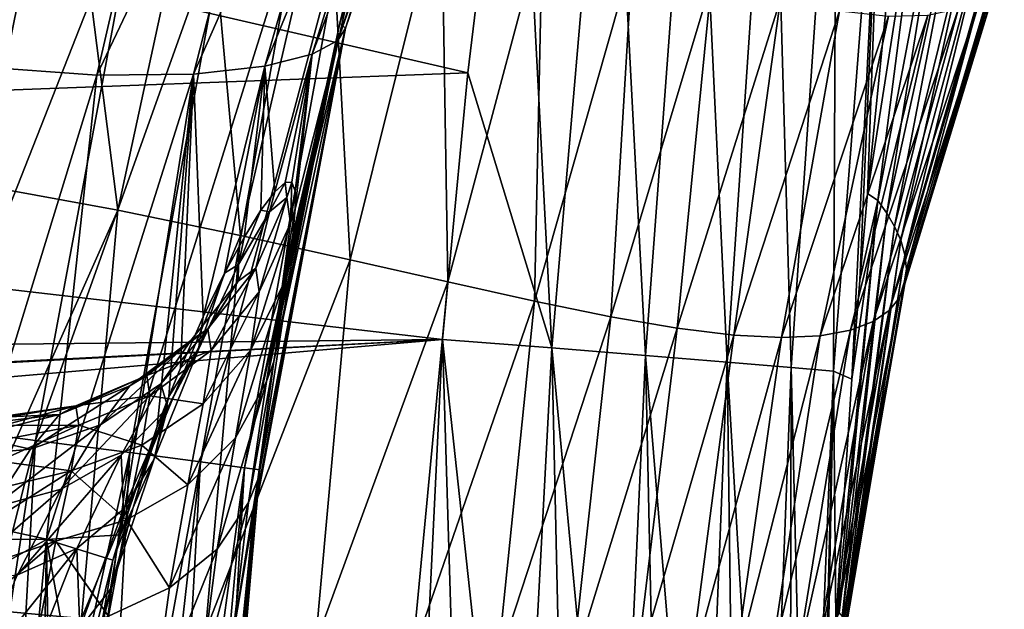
# Model space of a CAD drawing. Header units: metres. Extents: x -105 to 105, y -117 to 62.
# Tile 254 of 256: x 17.11 to 21.89, y -31.49 to -28.63. Entities that reach past the tile are written whole.
import ezdxf

# ---------------------------------------------------------------- set-up
doc = ezdxf.new("R2010")
doc.units = ezdxf.units.M
doc.layers.add('solid_509432_AD150_SW0001', color=7, linetype='CONTINUOUS')
doc.layers.add('solid_509432_AD150_SW0001_01', color=7, linetype='CONTINUOUS')

msp = doc.modelspace()

# ---------------------------------------------------------------- linework, layer by layer
at = {"layer": 'solid_509432_AD150_SW0001'}
for points in [[(19.164278, -30.178543, 17.200001), (0, -31.197607, 17.200001), (-19.004164, -33.471653, 17.200001)], [(19.004164, -33.471672, 17.200001), (19.164278, -30.178543, 17.200001), (-19.004164, -33.471653, 17.200001)], [(19.164278, -30.178543, 17.200001), (3.638596, -30.975368, 17.200001), (0, -31.197607, 17.200001)]]:
    msp.add_3dface(points, dxfattribs=at)
at = {"layer": 'solid_509432_AD150_SW0001_01'}
for points in [[(19.408916, -26.432951, 9.680343), (18.693575, -28.667517, 9.320557), (18.664972, -28.644455, 10.986549)], [(19.408916, -26.432951, 9.680343), (18.664972, -28.644455, 10.986549), (18.774944, -28.191847, 11.011279)], [(19.408916, -26.432951, 9.680343), (19.428843, -26.520561, 8.041739), (18.693575, -28.667517, 9.320557)], [(17.372929, -26.625257, -2.214829), (16.658695, -26.465687, -3.692394), (16.201122, -28.764511, -3.492869)], [(19.428843, -26.520561, 8.041739), (18.655649, -28.727909, 7.479965), (18.693575, -28.667517, 9.320557)], [(19.428843, -26.520561, 8.041739), (19.360268, -26.610727, 6.303988), (18.655649, -28.727909, 7.479965)], [(17.372929, -26.625257, -2.214829), (16.201122, -28.764511, -3.492869), (16.898865, -28.854715, -1.900338)], [(17.987715, -26.724857, -0.646317), (17.372929, -26.625257, -2.214829), (16.898865, -28.854715, -1.900338)], [(19.360268, -26.610727, 6.303988), (18.531466, -28.79331, 5.544816), (18.655649, -28.727909, 7.479965)], [(19.360268, -26.610727, 6.303988), (19.186279, -26.69092, 4.520239), (18.531466, -28.79331, 5.544816)], [(17.987715, -26.724857, -0.646317), (16.898865, -28.854715, -1.900338), (17.485165, -28.895199, -0.180886)], [(18.49954, -26.762089, 1.008859), (17.987715, -26.724857, -0.646317), (17.485165, -28.895199, -0.180886)], [(19.186279, -26.69092, 4.520239), (18.301395, -28.851955, 3.581497), (18.531466, -28.79331, 5.544816)], [(19.186279, -26.69092, 4.520239), (18.900263, -26.746408, 2.739912), (18.301395, -28.851955, 3.581497)], [(18.49954, -26.762089, 1.008859), (17.485165, -28.895199, -0.180886), (17.954445, -28.89035, 1.655231)], [(18.900263, -26.746408, 2.739912), (17.954445, -28.89035, 1.655231), (18.301395, -28.851955, 3.581497)], [(18.900263, -26.746408, 2.739912), (18.49954, -26.762089, 1.008859), (17.954445, -28.89035, 1.655231)], [(19.286224, -28.884892, 17.200001), (19.523832, -26.934494, 17.200001), (14.066717, -27.681705, 17.200001)], [(19.694885, -30.218935, 17.127893), (19.523832, -26.934494, 17.200001), (19.286224, -28.884892, 17.200001)], [(19.694885, -30.218935, 17.127893), (19.975706, -26.957256, 17.148527), (19.523832, -26.934494, 17.200001)], [(19.694885, -30.218935, 17.127893), (20.150436, -30.256393, 16.938198), (19.975706, -26.957256, 17.148527)], [(20.150436, -30.256393, 16.938198), (20.391617, -27.013895, 17.000584), (19.975706, -26.957256, 17.148527)], [(20.150436, -30.256393, 16.938198), (20.54562, -30.288889, 16.642075), (20.391617, -27.013895, 17.000584)], [(20.54562, -30.288889, 16.642075), (20.764812, -27.064714, 16.763477), (20.391617, -27.013895, 17.000584)], [(20.54562, -30.288889, 16.642075), (20.856239, -30.31443, 16.257654), (20.764812, -27.064714, 16.763477)], [(20.856239, -30.31443, 16.257654), (21.076813, -27.107203, 16.448946), (20.764812, -27.064714, 16.763477)], [(20.856239, -30.31443, 16.257654), (21.063272, -30.331453, 15.808475), (21.076813, -27.107203, 16.448946)], [(21.063272, -30.331453, 15.808475), (21.312164, -27.139252, 16.072571), (21.076813, -27.107203, 16.448946)], [(21.063272, -30.331453, 15.808475), (21.151588, -30.37075, 15.31959), (21.312164, -27.139252, 16.072571)], [(21.312164, -27.139252, 16.072571), (21.151588, -30.37075, 15.31959), (21.19054, -29.890896, 15.355853)], [(21.312164, -27.139252, 16.072571), (21.19054, -29.890896, 15.355853), (21.227539, -29.469797, 15.391439)], [(21.312164, -27.139252, 16.072571), (21.227539, -29.469797, 15.391439), (21.439085, -27.351368, 15.627556)], [(16.921549, -29.42902, -7.747753), (16.561016, -27.273991, -8.67876), (17.319502, -27.456059, -7.716223)], [(21.227539, -29.469797, 15.391439), (21.536295, -27.495361, 15.062526), (21.439085, -27.351368, 15.627556)], [(17.587275, -29.551203, -6.765154), (16.921549, -29.42902, -7.747753), (17.319502, -27.456059, -7.716223)], [(17.587275, -29.551203, -6.765154), (17.319502, -27.456059, -7.716223), (17.999878, -27.643843, -6.715491)], [(21.277731, -29.503632, 14.804428), (21.536295, -27.495361, 15.062526), (21.227539, -29.469797, 15.391439)], [(21.277731, -29.503632, 14.804428), (21.632784, -27.630524, 14.408887), (21.536295, -27.495361, 15.062526)], [(16.624645, -27.60668, 13.782972), (17.19545, -27.755222, 13.557842), (16.639837, -30.59725, 13.578117)], [(21.277731, -29.503632, 14.804428), (21.321863, -29.565155, 14.149961), (21.632784, -27.630524, 14.408887)], [(21.321863, -29.565155, 14.149961), (21.716751, -27.762947, 13.692586), (21.632784, -27.630524, 14.408887)], [(19.286224, -28.884892, 17.200001), (14.066717, -27.681705, 17.200001), (10.734377, -29.204123, 17.200001)], [(18.182777, -29.673601, -5.746967), (17.587275, -29.551203, -6.765154), (17.999878, -27.643843, -6.715491)], [(18.182777, -29.673601, -5.746967), (17.999878, -27.643843, -6.715491), (18.610929, -27.831192, -5.677559)], [(17.19545, -27.755222, 13.557842), (17.70779, -27.889505, 13.214268), (16.639837, -30.59725, 13.578117)], [(21.321863, -29.565155, 14.149961), (21.359312, -29.629704, 13.4326), (21.716751, -27.762947, 13.692586)], [(21.359312, -29.629704, 13.4326), (21.786654, -27.892035, 12.901012), (21.716751, -27.762947, 13.692586)], [(18.715088, -29.791273, -4.692275), (18.182777, -29.673601, -5.746967), (18.610929, -27.831192, -5.677559)], [(18.715088, -29.791273, -4.692275), (18.610929, -27.831192, -5.677559), (19.159254, -28.01107, -4.601717)], [(17.70779, -27.889505, 13.214268), (17.187923, -30.667717, 13.219009), (16.639837, -30.59725, 13.578117)], [(17.70779, -27.889505, 13.214268), (18.138975, -28.00358, 12.767465), (17.187923, -30.667717, 13.219009)], [(21.359312, -29.629704, 13.4326), (21.3888, -29.697145, 12.639682), (21.786654, -27.892035, 12.901012)], [(21.3888, -29.697145, 12.639682), (21.840742, -28.016994, 12.026321), (21.786654, -27.892035, 12.901012)], [(18.138975, -28.00358, 12.767465), (17.644943, -30.727043, 12.747909), (17.187923, -30.667717, 13.219009)], [(18.138975, -28.00358, 12.767465), (18.46991, -28.092396, 12.237219), (17.644943, -30.727043, 12.747909)], [(19.189573, -29.899254, -3.599403), (18.715088, -29.791273, -4.692275), (19.159254, -28.01107, -4.601717)], [(19.189573, -29.899254, -3.599403), (19.159254, -28.01107, -4.601717), (19.649734, -28.176441, -3.486712)], [(21.3888, -29.697145, 12.639682), (21.408573, -29.766888, 11.763801), (21.840742, -28.016994, 12.026321)], [(21.408573, -29.766888, 11.763801), (21.876789, -28.13661, 11.066339), (21.840742, -28.016994, 12.026321)], [(18.46991, -28.092396, 12.237219), (17.988842, -30.772366, 12.187549), (17.644943, -30.727043, 12.747909)], [(18.46991, -28.092396, 12.237219), (18.68594, -28.152021, 11.647013), (17.988842, -30.772366, 12.187549)], [(18.68594, -28.152021, 11.647013), (18.203022, -30.801498, 11.564973), (17.988842, -30.772366, 12.187549)], [(18.68594, -28.152021, 11.647013), (18.774944, -28.191847, 11.011279), (18.203022, -30.801498, 11.564973)], [(21.408573, -29.766888, 11.763801), (21.416245, -29.837797, 10.803244), (21.876789, -28.13661, 11.066339)], [(21.416245, -29.837797, 10.803244), (21.891985, -28.249123, 10.023987), (21.876789, -28.13661, 11.066339)], [(18.203022, -30.801498, 11.564973), (18.774944, -28.191847, 11.011279), (18.664972, -28.644455, 10.986549)], [(19.610376, -29.993038, -2.46703), (19.189573, -29.899254, -3.599403), (19.649734, -28.176441, -3.486712)], [(19.610376, -29.993038, -2.46703), (19.649734, -28.176441, -3.486712), (20.085974, -28.32094, -2.331796)], [(21.408735, -29.908175, 9.761342), (21.882904, -28.352167, 8.906458), (21.891985, -28.249123, 10.023987)], [(21.416245, -29.837797, 10.803244), (21.408735, -29.908175, 9.761342), (21.891985, -28.249123, 10.023987)], [(19.980644, -30.068878, -1.295073), (19.610376, -29.993038, -2.46703), (20.085974, -28.32094, -2.331796)], [(19.980644, -30.068878, -1.295073), (20.085974, -28.32094, -2.331796), (20.470539, -28.439297, -1.13755)], [(21.382284, -29.975769, 8.6457), (21.845592, -28.442785, 7.724394), (21.882904, -28.352167, 8.906458)], [(21.408735, -29.908175, 9.761342), (21.382284, -29.975769, 8.6457), (21.882904, -28.352167, 8.906458)], [(20.302753, -30.124094, -0.085537), (19.980644, -30.068878, -1.295073), (20.470539, -28.439297, -1.13755)], [(20.302753, -30.124094, -0.085537), (20.470539, -28.439297, -1.13755), (20.805208, -28.52774, 0.093299)], [(21.332567, -30.037872, 7.467412), (21.775763, -28.517551, 6.491113), (21.845592, -28.442785, 7.724394)], [(21.382284, -29.975769, 8.6457), (21.332567, -30.037872, 7.467412), (21.845592, -28.442785, 7.724394)], [(20.578516, -30.157352, 1.156641), (20.302753, -30.124094, -0.085537), (20.805208, -28.52774, 0.093299)], [(20.578516, -30.157352, 1.156641), (20.805208, -28.52774, 0.093299), (21.091198, -28.584383, 1.355087)], [(21.25493, -30.091431, 6.240236), (21.66905, -28.572727, 5.221794), (21.775763, -28.517551, 6.491113)], [(21.332567, -30.037872, 7.467412), (21.25493, -30.091431, 6.240236), (21.775763, -28.517551, 6.491113)], [(20.809471, -30.168825, 2.423045), (20.578516, -30.157352, 1.156641), (21.091198, -28.584383, 1.355087)], [(20.809471, -30.168825, 2.423045), (21.091198, -28.584383, 1.355087), (21.329494, -28.609371, 2.6388)], [(21.144651, -30.133205, 4.97972), (21.521389, -28.604515, 3.932456), (21.66905, -28.572727, 5.221794)], [(21.25493, -30.091431, 6.240236), (21.144651, -30.133205, 4.97972), (21.66905, -28.572727, 5.221794)], [(20.997353, -30.159983, 3.702091), (20.809471, -30.168825, 2.423045), (21.329494, -28.609371, 2.6388)], [(20.997353, -30.159983, 3.702091), (21.329494, -28.609371, 2.6388), (21.521389, -28.604515, 3.932456)], [(21.144651, -30.133205, 4.97972), (20.997353, -30.159983, 3.702091), (21.521389, -28.604515, 3.932456)], [(18.203022, -30.801498, 11.564973), (18.664972, -28.644455, 10.986549), (18.447369, -29.701435, 10.93889)], [(18.693575, -28.667517, 9.320557), (18.248112, -31.016365, 10.074633), (18.251492, -31.024733, 10.896059)], [(18.693575, -28.667517, 9.320557), (18.267076, -30.857336, 9.923255), (18.248112, -31.016365, 10.074633)], [(18.693575, -28.667517, 9.320557), (18.251492, -31.024733, 10.896059), (18.27754, -30.810127, 10.901831)], [(18.693575, -28.667517, 9.320557), (18.34535, -30.285852, 9.227856), (18.267076, -30.857336, 9.923255)], [(18.447369, -29.701435, 10.93889), (18.693575, -28.667517, 9.320557), (18.27754, -30.810127, 10.901831)], [(18.693575, -28.667517, 9.320557), (18.655649, -28.727909, 7.479965), (18.34535, -30.285852, 9.227856)], [(18.447369, -29.701435, 10.93889), (18.664972, -28.644455, 10.986549), (18.693575, -28.667517, 9.320557)], [(18.655649, -28.727909, 7.479965), (18.381895, -30.045643, 8.830449), (18.34535, -30.285852, 9.227856)], [(18.655649, -28.727909, 7.479965), (18.413233, -29.840145, 8.403758), (18.381895, -30.045643, 8.830449)], [(18.655649, -28.727909, 7.479965), (18.436529, -29.672319, 7.951772), (18.413233, -29.840145, 8.403758)], [(18.655649, -28.727909, 7.479965), (18.449018, -29.544558, 7.479036), (18.436529, -29.672319, 7.951772)], [(18.655649, -28.727909, 7.479965), (18.531466, -28.79331, 5.544816), (18.449018, -29.544558, 7.479036)], [(18.531466, -28.79331, 5.544816), (18.301395, -28.851955, 3.581497), (18.349119, -29.461309, 5.47822)], [(18.531466, -28.79331, 5.544816), (18.349119, -29.461309, 5.47822), (18.399263, -29.416336, 5.985149)], [(18.531466, -28.79331, 5.544816), (18.399263, -29.416336, 5.985149), (18.432081, -29.415684, 6.490931)], [(18.531466, -28.79331, 5.544816), (18.432081, -29.415684, 6.490931), (18.448208, -29.458616, 6.990456)], [(18.531466, -28.79331, 5.544816), (18.448208, -29.458616, 6.990456), (18.449018, -29.544558, 7.479036)], [(17.485165, -28.895199, -0.180886), (16.898865, -28.854715, -1.900338), (16.793161, -31.147757, -1.081622)], [(18.301395, -28.851955, 3.581497), (17.954445, -28.89035, 1.655231), (18.00112, -30.069242, 3.567258)], [(18.301395, -28.851955, 3.581497), (18.00112, -30.069242, 3.567258), (18.105303, -29.856571, 4.014912)], [(18.301395, -28.851955, 3.581497), (18.105303, -29.856571, 4.014912), (18.200079, -29.682764, 4.486516)], [(18.301395, -28.851955, 3.581497), (18.200079, -29.682764, 4.486516), (18.282207, -29.550381, 4.976456)], [(18.301395, -28.851955, 3.581497), (18.282207, -29.550381, 4.976456), (18.349119, -29.461309, 5.47822)], [(19.164278, -30.178543, 17.200001), (19.286224, -28.884892, 17.200001), (10.734377, -29.204123, 17.200001)], [(17.485165, -28.895199, -0.180886), (16.793161, -31.147757, -1.081622), (17.240234, -31.149069, 0.510054)], [(17.954445, -28.89035, 1.655231), (17.240234, -31.149069, 0.510054), (17.599796, -31.125528, 2.201787)], [(17.954445, -28.89035, 1.655231), (17.485165, -28.895199, -0.180886), (17.240234, -31.149069, 0.510054)], [(17.954445, -28.89035, 1.655231), (17.599796, -31.125528, 2.201787), (17.778446, -30.600958, 2.759067)], [(17.954445, -28.89035, 1.655231), (17.778446, -30.600958, 2.759067), (17.835295, -30.454248, 2.950981)], [(17.954445, -28.89035, 1.655231), (17.835295, -30.454248, 2.950981), (17.890949, -30.318289, 3.147455)], [(17.954445, -28.89035, 1.655231), (17.890949, -30.318289, 3.147455), (18.00112, -30.069242, 3.567258)], [(19.694885, -30.218935, 17.127893), (19.286224, -28.884892, 17.200001), (19.164278, -30.178543, 17.200001)], [(19.164278, -30.178543, 17.200001), (10.734377, -29.204123, 17.200001), (7.240856, -30.307533, 17.200001)], [(16.732754, -31.469503, -7.677204), (16.921549, -29.42902, -7.747753), (17.587275, -29.551203, -6.765154)], [(18.323063, -29.559027, 5.495998), (18.399263, -29.416336, 5.985149), (18.349119, -29.461309, 5.47822)], [(18.40852, -29.489077, 6.431752), (18.399263, -29.416336, 5.985149), (18.323063, -29.559027, 5.495998)], [(18.40852, -29.489077, 6.431752), (18.432081, -29.415684, 6.490931), (18.399263, -29.416336, 5.985149)], [(18.425365, -29.613884, 7.361797), (18.432081, -29.415684, 6.490931), (18.40852, -29.489077, 6.431752)], [(18.425365, -29.613884, 7.361797), (18.448208, -29.458616, 6.990456), (18.432081, -29.415684, 6.490931)], [(18.40852, -29.489077, 6.431752), (18.256674, -29.831556, 6.424212), (18.273346, -29.946545, 7.280346)], [(18.40852, -29.489077, 6.431752), (18.323063, -29.559027, 5.495998), (18.256674, -29.831556, 6.424212)], [(18.425365, -29.613884, 7.361797), (18.40852, -29.489077, 6.431752), (18.273346, -29.946545, 7.280346)], [(18.323063, -29.559027, 5.495998), (18.349119, -29.461309, 5.47822), (18.282207, -29.550381, 4.976456)], [(18.425365, -29.613884, 7.361797), (18.449018, -29.544558, 7.479036), (18.448208, -29.458616, 6.990456)], [(21.19054, -29.890896, 15.355853), (21.277731, -29.503632, 14.804428), (21.227539, -29.469797, 15.391439)], [(18.385071, -29.920879, 8.229822), (18.436529, -29.672319, 7.951772), (18.449018, -29.544558, 7.479036)], [(18.385071, -29.920879, 8.229822), (18.449018, -29.544558, 7.479036), (18.425365, -29.613884, 7.361797)], [(21.073118, -31.543926, 15.253004), (21.090693, -31.505159, 14.658355), (21.277731, -29.503632, 14.804428)], [(21.151588, -30.37075, 15.31959), (21.073118, -31.543926, 15.253004), (21.277731, -29.503632, 14.804428)], [(21.090693, -31.505159, 14.658355), (21.321863, -29.565155, 14.149961), (21.277731, -29.503632, 14.804428)], [(21.151588, -30.37075, 15.31959), (21.277731, -29.503632, 14.804428), (21.19054, -29.890896, 15.355853)], [(17.411226, -31.531561, -6.656003), (16.732754, -31.469503, -7.677204), (17.587275, -29.551203, -6.765154)], [(17.411226, -31.531561, -6.656003), (17.587275, -29.551203, -6.765154), (18.182777, -29.673601, -5.746967)], [(18.323063, -29.559027, 5.495998), (18.172117, -29.895378, 5.563026), (18.256674, -29.831556, 6.424212)], [(18.323063, -29.559027, 5.495998), (18.173559, -29.814014, 4.612954), (18.172117, -29.895378, 5.563026)], [(18.173559, -29.814014, 4.612954), (18.282207, -29.550381, 4.976456), (18.200079, -29.682764, 4.486516)], [(18.323063, -29.559027, 5.495998), (18.282207, -29.550381, 4.976456), (18.173559, -29.814014, 4.612954)], [(21.090693, -31.505159, 14.658355), (21.104048, -31.522701, 13.977584), (21.321863, -29.565155, 14.149961)], [(21.104048, -31.522701, 13.977584), (21.359312, -29.629704, 13.4326), (21.321863, -29.565155, 14.149961)], [(18.425365, -29.613884, 7.361797), (18.273346, -29.946545, 7.280346), (18.233353, -30.22912, 8.080237)], [(18.385071, -29.920879, 8.229822), (18.425365, -29.613884, 7.361797), (18.233353, -30.22912, 8.080237)], [(21.104048, -31.522701, 13.977584), (21.114248, -31.544815, 13.227876), (21.359312, -29.629704, 13.4326)], [(21.114248, -31.544815, 13.227876), (21.3888, -29.697145, 12.639682), (21.359312, -29.629704, 13.4326)], [(18.013149, -31.593523, -5.59697), (17.411226, -31.531561, -6.656003), (18.182777, -29.673601, -5.746967)], [(18.013149, -31.593523, -5.59697), (18.182777, -29.673601, -5.746967), (18.715088, -29.791273, -4.692275)], [(18.173559, -29.814014, 4.612954), (18.200079, -29.682764, 4.486516), (18.105303, -29.856571, 4.014912)], [(18.385071, -29.920879, 8.229822), (18.413233, -29.840145, 8.403758), (18.436529, -29.672319, 7.951772)], [(18.203022, -30.801498, 11.564973), (18.447369, -29.701435, 10.93889), (18.27754, -30.810127, 10.901831)], [(21.114248, -31.544815, 13.227876), (21.119909, -31.571489, 12.394269), (21.3888, -29.697145, 12.639682)], [(21.119909, -31.571489, 12.394269), (21.408573, -29.766888, 11.763801), (21.3888, -29.697145, 12.639682)], [(21.118893, -31.602261, 11.468615), (21.416245, -29.837797, 10.803244), (21.408573, -29.766888, 11.763801)], [(21.119909, -31.571489, 12.394269), (21.118893, -31.602261, 11.468615), (21.408573, -29.766888, 11.763801)], [(18.173559, -29.814014, 4.612954), (18.105303, -29.856571, 4.014912), (17.97839, -30.22658, 3.827034)], [(18.173559, -29.814014, 4.612954), (17.97839, -30.22658, 3.827034), (18.024002, -30.129173, 4.749787)], [(18.546618, -31.652363, -4.49854), (18.013149, -31.593523, -5.59697), (18.715088, -29.791273, -4.692275)], [(18.173559, -29.814014, 4.612954), (18.024002, -30.129173, 4.749787), (18.172117, -29.895378, 5.563026)], [(18.256674, -29.831556, 6.424212), (18.024794, -30.125891, 6.42281), (18.041193, -30.231895, 7.209018)], [(18.256674, -29.831556, 6.424212), (18.172117, -29.895378, 5.563026), (18.024794, -30.125891, 6.42281)], [(18.273346, -29.946545, 7.280346), (18.256674, -29.831556, 6.424212), (18.041193, -30.231895, 7.209018)], [(18.546618, -31.652363, -4.49854), (18.715088, -29.791273, -4.692275), (19.189573, -29.899254, -3.599403)], [(17.97839, -30.22658, 3.827034), (18.105303, -29.856571, 4.014912), (18.00112, -30.069242, 3.567258)], [(18.309326, -30.382793, 8.996166), (18.381895, -30.045643, 8.830449), (18.413233, -29.840145, 8.403758)], [(18.309326, -30.382793, 8.996166), (18.413233, -29.840145, 8.403758), (18.385071, -29.920879, 8.229822)], [(21.108191, -31.6362, 10.449698), (21.408735, -29.908175, 9.761342), (21.416245, -29.837797, 10.803244)], [(21.118893, -31.602261, 11.468615), (21.108191, -31.6362, 10.449698), (21.416245, -29.837797, 10.803244)], [(18.172117, -29.895378, 5.563026), (17.941593, -30.182508, 5.63246), (18.024794, -30.125891, 6.42281)], [(18.172117, -29.895378, 5.563026), (18.024002, -30.129173, 4.749787), (17.941593, -30.182508, 5.63246)], [(18.385071, -29.920879, 8.229822), (18.233353, -30.22912, 8.080237), (18.157925, -30.654751, 8.787543)], [(18.309326, -30.382793, 8.996166), (18.385071, -29.920879, 8.229822), (18.157925, -30.654751, 8.787543)], [(19.017866, -31.705103, -3.358298), (18.546618, -31.652363, -4.49854), (19.189573, -29.899254, -3.599403)], [(19.017866, -31.705103, -3.358298), (19.189573, -29.899254, -3.599403), (19.610376, -29.993038, -2.46703)], [(21.083885, -31.67194, 9.342403), (21.382284, -29.975769, 8.6457), (21.408735, -29.908175, 9.761342)], [(21.108191, -31.6362, 10.449698), (21.083885, -31.67194, 9.342403), (21.408735, -29.908175, 9.761342)], [(18.273346, -29.946545, 7.280346), (18.041193, -30.231895, 7.209018), (18.001644, -30.491253, 7.946057)], [(18.233353, -30.22912, 8.080237), (18.273346, -29.946545, 7.280346), (18.001644, -30.491253, 7.946057)], [(21.041212, -31.70772, 8.156775), (21.332567, -30.037872, 7.467412), (21.382284, -29.975769, 8.6457)], [(21.083885, -31.67194, 9.342403), (21.041212, -31.70772, 8.156775), (21.382284, -29.975769, 8.6457)], [(19.431734, -31.749104, -2.174394), (19.017866, -31.705103, -3.358298), (19.610376, -29.993038, -2.46703)], [(19.431734, -31.749104, -2.174394), (19.610376, -29.993038, -2.46703), (19.980644, -30.068878, -1.295073)], [(17.97839, -30.22658, 3.827034), (18.00112, -30.069242, 3.567258), (17.890949, -30.318289, 3.147455)], [(18.309326, -30.382793, 8.996166), (18.34535, -30.285852, 9.227856), (18.381895, -30.045643, 8.830449)], [(19.79195, -31.78227, -0.946723), (19.431734, -31.749104, -2.174394), (19.980644, -30.068878, -1.295073)], [(19.79195, -31.78227, -0.946723), (19.980644, -30.068878, -1.295073), (20.302753, -30.124094, -0.085537)], [(20.974785, -31.741484, 6.90697), (21.25493, -30.091431, 6.240236), (21.332567, -30.037872, 7.467412)], [(21.041212, -31.70772, 8.156775), (20.974785, -31.741484, 6.90697), (21.332567, -30.037872, 7.467412)], [(20.878897, -31.770987, 5.610131), (21.144651, -30.133205, 4.97972), (21.25493, -30.091431, 6.240236)], [(20.974785, -31.741484, 6.90697), (20.878897, -31.770987, 5.610131), (21.25493, -30.091431, 6.240236)], [(18.024794, -30.125891, 6.42281), (17.645897, -30.402472, 5.700116), (17.727356, -30.353714, 6.427755)], [(18.024794, -30.125891, 6.42281), (17.941593, -30.182508, 5.63246), (17.645897, -30.402472, 5.700116)], [(18.041193, -30.231895, 7.209018), (18.024794, -30.125891, 6.42281), (17.727356, -30.353714, 6.427755)], [(18.024002, -30.129173, 4.749787), (17.795555, -30.393993, 4.884303), (17.941593, -30.182508, 5.63246)], [(18.024002, -30.129173, 4.749787), (17.830101, -30.508144, 4.024899), (17.795555, -30.393993, 4.884303)], [(17.97839, -30.22658, 3.827034), (17.830101, -30.508144, 4.024899), (18.024002, -30.129173, 4.749787)], [(20.101395, -31.803265, 0.321935), (19.79195, -31.78227, -0.946723), (20.302753, -30.124094, -0.085537)], [(20.101395, -31.803265, 0.321935), (20.302753, -30.124094, -0.085537), (20.578516, -30.157352, 1.156641)], [(20.36237, -31.811687, 1.624827), (20.101395, -31.803265, 0.321935), (20.578516, -30.157352, 1.156641)], [(20.36237, -31.811687, 1.624827), (20.578516, -30.157352, 1.156641), (20.809471, -30.168825, 2.423045)], [(20.577015, -31.808121, 2.95082), (20.36237, -31.811687, 1.624827), (20.809471, -30.168825, 2.423045)], [(20.577015, -31.808121, 2.95082), (20.809471, -30.168825, 2.423045), (20.997353, -30.159983, 3.702091)], [(20.747948, -31.793926, 4.285095), (20.577015, -31.808121, 2.95082), (20.997353, -30.159983, 3.702091)], [(20.747948, -31.793926, 4.285095), (20.997353, -30.159983, 3.702091), (21.144651, -30.133205, 4.97972)], [(20.878897, -31.770987, 5.610131), (20.747948, -31.793926, 4.285095), (21.144651, -30.133205, 4.97972)], [(19.164278, -30.178543, 17.200001), (7.240856, -30.307533, 17.200001), (3.638596, -30.975368, 17.200001)], [(17.941593, -30.182508, 5.63246), (17.502523, -30.59189, 5.008266), (17.645897, -30.402472, 5.700116)], [(17.941593, -30.182508, 5.63246), (17.795555, -30.393993, 4.884303), (17.502523, -30.59189, 5.008266)], [(19.264751, -33.475403, 17.182947), (19.164278, -30.178543, 17.200001), (19.004164, -33.471672, 17.200001)], [(19.520893, -33.479103, 17.13208), (19.694885, -30.218935, 17.127893), (19.164278, -30.178543, 17.200001)], [(19.264751, -33.475403, 17.182947), (19.520893, -33.479103, 17.13208), (19.164278, -30.178543, 17.200001)], [(18.041193, -30.231895, 7.209018), (17.727356, -30.353714, 6.427755), (17.743393, -30.452152, 7.15236)], [(18.001644, -30.491253, 7.946057), (18.041193, -30.231895, 7.209018), (17.743393, -30.452152, 7.15236)], [(17.97839, -30.22658, 3.827034), (17.835295, -30.454248, 2.950981), (17.762444, -30.762749, 3.163503)], [(17.97839, -30.22658, 3.827034), (17.762444, -30.762749, 3.163503), (17.830101, -30.508144, 4.024899)], [(17.97839, -30.22658, 3.827034), (17.890949, -30.318289, 3.147455), (17.835295, -30.454248, 2.950981)], [(18.233353, -30.22912, 8.080237), (18.001644, -30.491253, 7.946057), (17.926685, -30.883163, 8.601095)], [(18.157925, -30.654751, 8.787543), (18.233353, -30.22912, 8.080237), (17.926685, -30.883163, 8.601095)], [(19.520893, -33.479103, 17.13208), (19.768225, -33.48267, 17.048267), (19.694885, -30.218935, 17.127893)], [(20.002529, -33.486046, 16.932934), (20.150436, -30.256393, 16.938198), (19.694885, -30.218935, 17.127893)], [(19.768225, -33.48267, 17.048267), (20.002529, -33.486046, 16.932934), (19.694885, -30.218935, 17.127893)], [(20.002529, -33.486046, 16.932934), (20.219803, -33.489174, 16.788054), (20.150436, -30.256393, 16.938198)], [(20.416351, -33.492004, 16.616091), (20.54562, -30.288889, 16.642075), (20.150436, -30.256393, 16.938198)], [(20.219803, -33.489174, 16.788054), (20.416351, -33.492004, 16.616091), (20.150436, -30.256393, 16.938198)], [(18.221281, -30.968521, 9.638297), (18.267076, -30.857336, 9.923255), (18.34535, -30.285852, 9.227856)], [(18.221281, -30.968521, 9.638297), (18.34535, -30.285852, 9.227856), (18.309326, -30.382793, 8.996166)], [(20.416351, -33.492004, 16.616091), (20.588825, -33.494484, 16.419971), (20.54562, -30.288889, 16.642075)], [(20.734261, -33.496571, 16.203068), (20.856239, -30.31443, 16.257654), (20.54562, -30.288889, 16.642075)], [(20.588825, -33.494484, 16.419971), (20.734261, -33.496571, 16.203068), (20.54562, -30.288889, 16.642075)], [(17.727356, -30.353714, 6.427755), (17.303486, -30.541552, 5.761743), (17.382923, -30.500814, 6.438716)], [(17.727356, -30.353714, 6.427755), (17.645897, -30.402472, 5.700116), (17.303486, -30.541552, 5.761743)], [(17.743393, -30.452152, 7.15236), (17.727356, -30.353714, 6.427755), (17.382923, -30.500814, 6.438716)], [(20.734261, -33.496571, 16.203068), (20.850195, -33.498219, 15.969069), (20.856239, -30.31443, 16.257654)], [(20.850195, -33.498219, 15.969069), (20.93466, -33.499386, 15.721932), (20.856239, -30.31443, 16.257654)], [(20.93466, -33.499386, 15.721932), (21.063272, -30.331453, 15.808475), (20.856239, -30.31443, 16.257654)], [(20.93466, -33.499386, 15.721932), (20.986189, -33.500046, 15.466034), (21.063272, -30.331453, 15.808475)], [(20.986189, -33.500046, 15.466034), (21.003345, -33.499981, 15.205338), (21.063272, -30.331453, 15.808475)], [(21.063272, -30.331453, 15.808475), (21.003345, -33.499981, 15.205338), (21.073118, -31.543926, 15.253004)], [(21.063272, -30.331453, 15.808475), (21.073118, -31.543926, 15.253004), (21.151588, -30.37075, 15.31959)], [(17.645897, -30.402472, 5.700116), (17.163193, -30.710533, 5.113921), (17.303486, -30.541552, 5.761743)], [(17.645897, -30.402472, 5.700116), (17.502523, -30.59189, 5.008266), (17.163193, -30.710533, 5.113921)], [(17.795555, -30.393993, 4.884303), (17.312952, -30.904924, 4.382643), (17.502523, -30.59189, 5.008266)], [(17.795555, -30.393993, 4.884303), (17.603556, -30.739098, 4.213981), (17.312952, -30.904924, 4.382643)], [(17.830101, -30.508144, 4.024899), (17.603556, -30.739098, 4.213981), (17.795555, -30.393993, 4.884303)], [(18.309326, -30.382793, 8.996166), (18.157925, -30.654751, 8.787543), (18.069937, -31.195295, 9.381248)], [(18.221281, -30.968521, 9.638297), (18.309326, -30.382793, 8.996166), (18.069937, -31.195295, 9.381248)], [(17.743393, -30.452152, 7.15236), (17.382923, -30.500814, 6.438716), (17.398527, -30.593567, 7.113889)], [(17.704395, -30.69095, 7.83572), (17.743393, -30.452152, 7.15236), (17.398527, -30.593567, 7.113889)], [(17.662212, -30.993084, 2.466187), (17.835295, -30.454248, 2.950981), (17.778446, -30.600958, 2.759067)], [(17.662212, -30.993084, 2.466187), (17.762444, -30.762749, 3.163503), (17.835295, -30.454248, 2.950981)], [(18.001644, -30.491253, 7.946057), (17.743393, -30.452152, 7.15236), (17.704395, -30.69095, 7.83572)], [(17.382923, -30.500814, 6.438716), (16.988033, -30.557301, 6.178369), (17.016935, -30.560717, 6.508615)], [(17.382923, -30.500814, 6.438716), (17.303486, -30.541552, 5.761743), (16.988033, -30.557301, 6.178369)], [(17.382923, -30.500814, 6.438716), (17.016935, -30.560717, 6.508615), (17.029535, -30.596453, 6.838824)], [(17.398527, -30.593567, 7.113889), (17.382923, -30.500814, 6.438716), (17.029535, -30.596453, 6.838824)], [(17.926685, -30.883163, 8.601095), (18.001644, -30.491253, 7.946057), (17.704395, -30.69095, 7.83572)], [(17.303486, -30.541552, 5.761743), (16.878599, -30.647915, 5.518487), (16.941988, -30.586111, 5.848297)], [(17.303486, -30.541552, 5.761743), (17.163193, -30.710533, 5.113921), (16.878599, -30.647915, 5.518487)], [(17.303486, -30.541552, 5.761743), (16.941988, -30.586111, 5.848297), (16.988033, -30.557301, 6.178369)], [(17.830101, -30.508144, 4.024899), (17.614719, -31.001637, 3.411556), (17.603556, -30.739098, 4.213981)], [(17.762444, -30.762749, 3.163503), (17.614719, -31.001637, 3.411556), (17.830101, -30.508144, 4.024899)], [(16.639837, -30.59725, 13.578117), (17.187923, -30.667717, 13.219009), (16.473057, -33.487133, 13.573986)], [(17.502523, -30.59189, 5.008266), (16.976433, -30.9953, 4.52035), (17.163193, -30.710533, 5.113921)], [(17.502523, -30.59189, 5.008266), (17.312952, -30.904924, 4.382643), (16.976433, -30.9953, 4.52035)], [(17.398527, -30.593567, 7.113889), (17.026579, -30.665375, 7.168445), (17.009386, -30.768713, 7.495665)], [(17.360155, -30.815744, 7.756101), (17.398527, -30.593567, 7.113889), (17.009386, -30.768713, 7.495665)], [(17.398527, -30.593567, 7.113889), (17.029535, -30.596453, 6.838824), (17.026579, -30.665375, 7.168445)], [(17.704395, -30.69095, 7.83572), (17.398527, -30.593567, 7.113889), (17.360155, -30.815744, 7.756101)], [(17.662212, -30.993084, 2.466187), (17.778446, -30.600958, 2.759067), (17.599796, -31.125528, 2.201787)], [(17.187923, -30.667717, 13.219009), (16.762247, -33.488033, 13.40498), (16.473057, -33.487133, 13.573986)], [(17.187923, -30.667717, 13.219009), (17.030794, -33.488842, 13.204788), (16.762247, -33.488033, 13.40498)], [(17.163193, -30.710533, 5.113921), (16.797785, -30.744251, 5.189697), (16.878599, -30.647915, 5.518487)], [(17.187923, -30.667717, 13.219009), (17.644943, -30.727043, 12.747909), (17.030794, -33.488842, 13.204788)], [(17.63003, -31.053808, 8.448494), (17.704395, -30.69095, 7.83572), (17.360155, -30.815744, 7.756101)], [(17.926685, -30.883163, 8.601095), (17.704395, -30.69095, 7.83572), (17.63003, -31.053808, 8.448494)], [(18.157925, -30.654751, 8.787543), (17.926685, -30.883163, 8.601095), (17.838779, -31.383324, 9.154048)], [(18.069937, -31.195295, 9.381248), (18.157925, -30.654751, 8.787543), (17.838779, -31.383324, 9.154048)], [(17.163193, -30.710533, 5.113921), (16.976433, -30.9953, 4.52035), (16.797785, -30.744251, 5.189697)], [(17.644943, -30.727043, 12.747909), (17.275349, -33.489624, 12.975909), (17.030794, -33.488842, 13.204788)], [(17.603556, -30.739098, 4.213981), (17.099501, -31.320627, 3.842426), (17.312952, -30.904924, 4.382643)], [(17.603556, -30.739098, 4.213981), (17.389017, -31.191595, 3.642618), (17.099501, -31.320627, 3.842426)], [(17.644943, -30.727043, 12.747909), (17.492868, -33.490444, 12.721188), (17.275349, -33.489624, 12.975909)], [(17.614719, -31.001637, 3.411556), (17.389017, -31.191595, 3.642618), (17.603556, -30.739098, 4.213981)], [(17.644943, -30.727043, 12.747909), (17.988842, -30.772366, 12.187549), (17.492868, -33.490444, 12.721188)], [(17.360155, -30.815744, 7.756101), (17.009386, -30.768713, 7.495665), (16.979788, -30.907656, 7.817528)], [(17.988842, -30.772366, 12.187549), (17.680613, -33.491165, 12.443844), (17.492868, -33.490444, 12.721188)], [(17.762444, -30.762749, 3.163503), (17.55146, -31.39007, 2.633144), (17.614719, -31.001637, 3.411556)], [(17.662212, -30.993084, 2.466187), (17.55146, -31.39007, 2.633144), (17.762444, -30.762749, 3.163503)], [(17.988842, -30.772366, 12.187549), (17.836277, -33.491577, 12.147295), (17.680613, -33.491165, 12.443844)], [(17.988842, -30.772366, 12.187549), (18.203022, -30.801498, 11.564973), (17.836277, -33.491577, 12.147295)], [(17.360155, -30.815744, 7.756101), (16.979788, -30.907656, 7.817528), (16.940376, -31.08234, 8.129108)], [(17.28647, -31.156029, 8.33926), (17.360155, -30.815744, 7.756101), (16.940376, -31.08234, 8.129108)], [(17.63003, -31.053808, 8.448494), (17.360155, -30.815744, 7.756101), (17.28647, -31.156029, 8.33926)], [(18.203022, -30.801498, 11.564973), (17.957888, -33.49147, 11.835336), (17.836277, -33.491577, 12.147295)], [(18.203022, -30.801498, 11.564973), (18.043753, -33.490631, 11.512894), (17.957888, -33.49147, 11.835336)], [(18.203022, -30.801498, 11.564973), (18.27754, -30.810127, 10.901831), (18.043753, -33.490631, 11.512894)], [(18.071573, -33.097832, 11.388909), (18.043753, -33.490631, 11.512894), (18.27754, -30.810127, 10.901831)], [(18.093861, -32.858551, 11.277632), (18.071573, -33.097832, 11.388909), (18.27754, -30.810127, 10.901831)], [(18.110714, -32.684597, 11.178678), (18.093861, -32.858551, 11.277632), (18.27754, -30.810127, 10.901831)], [(18.110714, -32.684597, 11.178678), (18.27754, -30.810127, 10.901831), (18.251492, -31.024733, 10.896059)], [(17.838779, -31.383324, 9.154048), (17.926685, -30.883163, 8.601095), (17.63003, -31.053808, 8.448494)], [(18.140514, -31.649458, 10.145133), (18.248112, -31.016365, 10.074633), (18.267076, -30.857336, 9.923255)], [(18.140514, -31.649458, 10.145133), (18.267076, -30.857336, 9.923255), (18.221281, -30.968521, 9.638297)], [(17.312952, -30.904924, 4.382643), (16.764244, -31.380701, 3.998515), (16.976433, -30.9953, 4.52035)], [(17.312952, -30.904924, 4.382643), (17.099501, -31.320627, 3.842426), (16.764244, -31.380701, 3.998515)], [(18.221281, -30.968521, 9.638297), (18.069937, -31.195295, 9.381248), (17.988964, -31.824659, 9.850609)], [(18.140514, -31.649458, 10.145133), (18.221281, -30.968521, 9.638297), (17.988964, -31.824659, 9.850609)], [(17.614719, -31.001637, 3.411556), (17.403322, -31.580347, 2.919971), (17.389017, -31.191595, 3.642618)], [(17.55146, -31.39007, 2.633144), (17.403322, -31.580347, 2.919971), (17.614719, -31.001637, 3.411556)], [(17.662212, -30.993084, 2.466187), (17.563051, -31.248682, 2.09417), (17.504627, -31.582638, 2.077036)], [(17.662212, -30.993084, 2.466187), (17.504627, -31.582638, 2.077036), (17.55146, -31.39007, 2.633144)], [(17.662212, -30.993084, 2.466187), (17.599796, -31.125528, 2.201787), (17.563051, -31.248682, 2.09417)], [(18.110714, -32.684597, 11.178678), (18.251492, -31.024733, 10.896059), (18.143608, -32.26228, 10.870914)], [(18.140514, -31.649458, 10.145133), (18.195606, -31.531376, 10.476837), (18.248112, -31.016365, 10.074633)], [(18.251492, -31.024733, 10.896059), (18.161669, -31.965336, 10.732141), (18.143608, -32.26228, 10.870914)], [(18.251492, -31.024733, 10.896059), (18.195606, -31.531376, 10.476837), (18.161669, -31.965336, 10.732141)], [(18.251492, -31.024733, 10.896059), (18.248112, -31.016365, 10.074633), (18.195606, -31.531376, 10.476837)], [(17.542234, -31.520889, 8.970891), (17.63003, -31.053808, 8.448494), (17.28647, -31.156029, 8.33926)], [(17.838779, -31.383324, 9.154048), (17.63003, -31.053808, 8.448494), (17.542234, -31.520889, 8.970891)], [(17.28647, -31.156029, 8.33926), (16.940376, -31.08234, 8.129108), (16.894423, -31.291529, 8.424683)], [(17.563051, -31.248682, 2.09417), (17.599796, -31.125528, 2.201787), (17.240234, -31.149069, 0.510054)], [(16.808403, -31.389118, -0.943179), (17.240234, -31.149069, 0.510054), (16.793161, -31.147757, -1.081622)], [(16.808403, -31.389118, -0.943179), (17.017082, -33.469025, 0.297411), (17.240234, -31.149069, 0.510054)], [(17.28647, -31.156029, 8.33926), (16.894423, -31.291529, 8.424683), (16.845619, -31.532421, 8.698404)], [(17.198805, -31.599403, 8.843206), (17.28647, -31.156029, 8.33926), (16.845619, -31.532421, 8.698404)], [(17.017082, -33.469025, 0.297411), (17.200628, -33.466595, 1.107023), (17.240234, -31.149069, 0.510054)], [(17.542234, -31.520889, 8.970891), (17.28647, -31.156029, 8.33926), (17.198805, -31.599403, 8.843206)], [(17.263441, -32.71048, 1.276111), (17.240234, -31.149069, 0.510054), (17.200628, -33.466595, 1.107023)], [(17.38633, -31.962309, 1.601648), (17.563051, -31.248682, 2.09417), (17.240234, -31.149069, 0.510054)], [(17.263441, -32.71048, 1.276111), (17.38633, -31.962309, 1.601648), (17.240234, -31.149069, 0.510054)], [(17.389017, -31.191595, 3.642618), (16.886703, -31.818817, 3.398605), (17.099501, -31.320627, 3.842426)], [(17.389017, -31.191595, 3.642618), (17.177002, -31.726362, 3.180497), (16.886703, -31.818817, 3.398605)], [(17.403322, -31.580347, 2.919971), (17.177002, -31.726362, 3.180497), (17.389017, -31.191595, 3.642618)], [(18.069937, -31.195295, 9.381248), (17.838779, -31.383324, 9.154048), (17.757507, -31.968533, 9.593438)], [(17.988964, -31.824659, 9.850609), (18.069937, -31.195295, 9.381248), (17.757507, -31.968533, 9.593438)], [(17.504627, -31.582638, 2.077036), (17.563051, -31.248682, 2.09417), (17.38633, -31.962309, 1.601648)], [(17.55146, -31.39007, 2.633144), (17.369406, -32.080124, 2.23826), (17.403322, -31.580347, 2.919971)], [(17.504627, -31.582638, 2.077036), (17.369406, -32.080124, 2.23826), (17.55146, -31.39007, 2.633144)], [(17.757507, -31.968533, 9.593438), (17.838779, -31.383324, 9.154048), (17.542234, -31.520889, 8.970891)], [(17.411226, -31.531561, -6.656003), (16.666525, -33.499992, -7.628942), (16.732754, -31.469503, -7.677204)]]:
    msp.add_3dface(points, dxfattribs=at)

doc.saveas('drawing.dxf')
